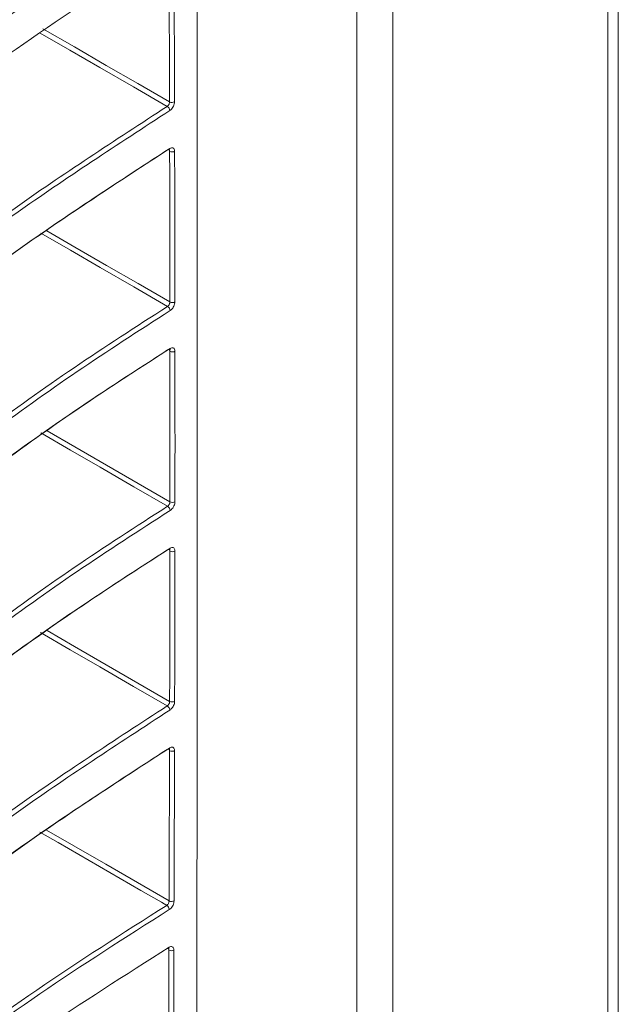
# Model space of a CAD drawing. Header units: millimetres. Extents: x 0 to 1118, y 0 to 864.
# Tile 87 of 256: x 416 to 424, y 187 to 201. Entities that reach past the tile are written whole.
import ezdxf

# ---------------------------------------------------------------- set-up
doc = ezdxf.new("R2010")
doc.units = ezdxf.units.MM

msp = doc.modelspace()

# ---------------------------------------------------------------- linework, layer by layer
at = {"color": 7, "linetype": 'Continuous', "lineweight": 15}
for p, q in [((424.207, 222.444), (424.207, 176.105)), ((424.061, 175.901), (424.061, 222.24)), ((420.514, 172.973), (420.514, 221.073)), ((421.025, 220.487), (421.025, 174.149))]:
    msp.add_line(p, q, dxfattribs=at)
at = {"color": 7, "linetype": 'Continuous', "lineweight": 15, "flags": 128}
for points in [[(416.079, 201.128), (416.526, 200.87), (416.974, 200.611), (417.422, 200.353), (417.87, 200.094)], [(417.837, 200.032), (417.36, 200.307), (416.884, 200.582), (416.464, 200.824), (416.045, 201.066)], [(417.842, 197.208), (417.366, 197.483), (416.889, 197.758), (416.47, 198), (416.051, 198.243)], [(417.843, 194.388), (417.366, 194.663), (416.89, 194.938), (416.471, 195.18), (416.052, 195.422)], [(417.838, 191.57), (417.362, 191.845), (416.885, 192.12), (416.466, 192.362), (416.047, 192.604)], [(417.83, 188.754), (417.757, 188.797), (417.465, 188.965), (416.295, 189.641), (416.038, 189.789)]]:
    msp.add_lwpolyline(points, dxfattribs=at)
at = {"color": 9, "linetype": 'Continuous', "lineweight": 15, "flags": 128}
for points in [[(416.137, 198.275), (416.532, 198.046), (416.98, 197.788), (417.427, 197.53), (417.875, 197.271)], [(416.141, 195.452), (416.533, 195.226), (416.98, 194.967), (417.428, 194.709), (417.875, 194.45)], [(416.14, 192.632), (416.528, 192.408), (416.976, 192.149), (417.424, 191.891), (417.871, 191.633)], [(416.134, 189.815), (416.52, 189.592), (416.968, 189.334), (417.416, 189.075), (417.864, 188.817)]]:
    msp.add_lwpolyline(points, dxfattribs=at)
at = {"color": 7, "linetype": 'Continuous', "lineweight": 15}
for centre, radius, start, end in [((417.798, 199.968), 0.0748, 3.0667, 58.245), ((417.903, 200.164), 0.077, 243.9136, 298.5567), ((417.849, 199.435), 0.0245, 304.1378, 6.6451), ((417.905, 199.466), 0.0769, 243.8889, 298.6122), ((417.909, 197.34), 0.0768, 243.8018, 298.7213), ((417.804, 197.145), 0.0745, 3.0325, 58.5112), ((417.854, 196.612), 0.0246, 304.2388, 6.4503), ((417.909, 196.643), 0.0767, 243.7712, 298.7377), ((417.909, 194.519), 0.0766, 243.6806, 298.7296), ((417.804, 194.324), 0.0745, 2.9533, 58.5408), ((417.854, 193.792), 0.0245, 304.1967, 6.3209), ((417.909, 193.822), 0.0766, 243.6537, 298.708), ((417.799, 191.506), 0.0747, 2.855, 58.3321), ((417.905, 191.701), 0.0766, 243.5889, 298.5847), ((417.848, 190.975), 0.0244, 304.019, 6.2999), ((417.904, 191.005), 0.0766, 243.5751, 298.5253), ((417.79, 188.691), 0.0752, 2.7627, 57.8754), ((417.898, 188.885), 0.0766, 243.5651, 298.2868), ((417.839, 188.159), 0.0243, 303.7182, 6.4342), ((417.896, 188.19), 0.0767, 243.5743, 298.1894)]:
    msp.add_arc(centre, radius, start, end, dxfattribs=at)
for points, knots in [([(405.016, 200.647), (405.016, 200.647), (405.724, 201.493), (407.221, 203.163), (409.442, 205.31), (411.554, 207.116), (413.491, 208.599), (415.318, 209.851), (416.544, 210.581), (417.023, 210.866)], [0, 0, 0, 0, 0.000001, 0.227328, 0.454625, 0.604366, 0.754186, 0.903851, 1, 1, 1, 1]), ([(417.057, 210.806), (416.578, 210.521), (415.542, 209.905), (414.051, 208.902), (412.561, 207.81), (411.146, 206.681), (409.99, 205.682), (408.812, 204.603), (407.622, 203.44), (406.284, 202.029), (405.464, 201.071), (405.059, 200.599)], [0, 0, 0, 0, 0.096108, 0.207877, 0.319889, 0.432509, 0.545288, 0.610664, 0.741431, 0.872365, 1, 1, 1, 1]), ([(405.115, 200.033), (405.841, 200.871), (407.294, 202.552), (409.376, 204.566), (411.166, 206.126), (412.579, 207.263), (414.075, 208.368), (415.613, 209.404), (416.681, 210.055), (417.204, 210.357), (417.204, 210.357)], [0, 0, 0, 0, 0.224617, 0.450032, 0.561498, 0.673111, 0.785257, 0.89763, 0.999999, 1, 1, 1, 1]), ([(405.054, 197.359), (405.054, 197.359), (405.728, 198.214), (407.158, 199.904), (409.296, 202.087), (411.343, 203.938), (413.236, 205.471), (415.318, 206.99), (416.879, 207.938), (417.69, 208.431)], [0, 0, 0, 0, 0.000001, 0.211574, 0.423127, 0.564384, 0.705713, 0.84691, 1, 1, 1, 1]), ([(417.725, 208.37), (416.913, 207.878), (415.542, 207.047), (413.785, 205.788), (412.328, 204.658), (410.947, 203.492), (409.207, 201.902), (407.191, 199.857), (405.796, 198.161), (405.098, 197.311)], [0, 0, 0, 0, 0.153037, 0.258526, 0.364223, 0.470448, 0.576815, 0.788016, 1, 1, 1, 1]), ([(417.809, 207.884), (417.03, 207.412), (415.467, 206.465), (413.366, 204.934), (411.412, 203.349), (409.339, 201.468), (407.197, 199.265), (405.774, 197.573), (405.103, 196.715), (405.103, 196.715)], [0, 0, 0, 0, 0.145615, 0.291982, 0.43588, 0.580164, 0.789694, 0.999999, 1, 1, 1, 1]), ([(405.147, 196.748), (405.839, 197.596), (407.226, 199.296), (409.378, 201.493), (411.45, 203.374), (413.397, 204.957), (415.509, 206.481), (417.042, 207.443), (417.843, 207.905), (417.843, 207.905)], [0, 0, 0, 0, 0.2095833, 0.4199012, 0.5638165, 0.7080879, 0.853712, 0.9999994, 1, 1, 1, 1]), ([(418.254, 205.895), (418.256, 204.428), (418.266, 197.638), (418.259, 190.857), (418.254, 185.541)], [0, 0, 0, 0, 0.216068, 1, 1, 1, 1]), ([(404.996, 194.002), (404.996, 194.002), (405.635, 194.864), (407, 196.572), (408.921, 198.644), (410.594, 200.256), (411.921, 201.441), (413.325, 202.598), (414.777, 203.694), (416.265, 204.729), (417.301, 205.364), (417.82, 205.682)], [0, 0, 0, 0, 0.0000006, 0.2024421, 0.4055874, 0.5068399, 0.6080896, 0.7098938, 0.8116921, 0.9057421, 1, 1, 1, 1]), ([(417.855, 205.622), (417.338, 205.305), (416.302, 204.671), (414.819, 203.64), (413.372, 202.549), (411.972, 201.395), (410.642, 200.21), (408.97, 198.596), (407.034, 196.527), (405.705, 194.812), (405.04, 193.954)], [0, 0, 0, 0, 0.094013, 0.188253, 0.289388, 0.390698, 0.492463, 0.594353, 0.796809, 1, 1, 1, 1]), ([(405.081, 193.396), (405.741, 194.253), (407.063, 195.969), (408.988, 198.038), (410.652, 199.652), (411.973, 200.837), (413.371, 201.995), (414.818, 203.093), (416.303, 204.13), (417.338, 204.768), (417.856, 205.088)], [0, 0, 0, 0, 0.202372, 0.40545, 0.506591, 0.607849, 0.709513, 0.811342, 0.905567, 1, 1, 1, 1]), ([(404.838, 190.577), (404.838, 190.577), (405.445, 191.447), (406.748, 193.171), (408.96, 195.684), (411.03, 197.711), (412.831, 199.279), (414.326, 200.473), (415.969, 201.679), (417.208, 202.464), (417.828, 202.857)], [0, 0, 0, 0, 0.000001, 0.194533, 0.389743, 0.584296, 0.682, 0.779847, 0.889761, 1, 1, 1, 1]), ([(417.863, 202.797), (417.246, 202.406), (416.008, 201.622), (414.369, 200.42), (412.879, 199.229), (411.077, 197.663), (409.012, 195.638), (406.782, 193.126), (405.517, 191.396), (404.883, 190.529)], [0, 0, 0, 0, 0.1098696, 0.2200969, 0.3172913, 0.4146364, 0.6102045, 0.8047539, 1, 1, 1, 1]), ([(404.914, 189.977), (405.543, 190.841), (406.803, 192.573), (409.022, 195.083), (411.082, 197.111), (412.878, 198.679), (414.369, 199.874), (416.009, 201.082), (417.246, 201.869), (417.865, 202.263)], [0, 0, 0, 0, 0.194485, 0.38965, 0.584132, 0.681798, 0.779607, 0.889642, 1, 1, 1, 1]), ([(417.87, 200.094), (417.869, 200.449), (417.867, 200.987), (417.865, 201.696), (417.864, 202.051), (417.864, 202.221)], [0, 0, 0, 0, 0.499931, 0.759886, 1, 1, 1, 1]), ([(417.934, 202.223), (417.934, 202.195), (417.935, 202.059), (417.936, 201.487), (417.938, 200.805), (417.94, 200.232), (417.94, 200.096)], [0, 0, 0, 0, 0.038455, 0.192274, 0.807551, 1, 1, 1, 1]), ([(404.579, 187.085), (404.579, 187.085), (405.154, 187.962), (406.396, 189.701), (408.52, 192.239), (410.515, 194.291), (412.252, 195.882), (413.801, 197.188), (415.622, 198.593), (417.098, 199.551), (417.837, 200.032)], [0, 0, 0, 0, 0.000001, 0.18605, 0.372753, 0.558815, 0.652291, 0.745763, 0.872633, 1, 1, 1, 1]), ([(417.87, 200.094), (417.869, 200.09), (417.869, 200.08), (417.863, 200.064), (417.855, 200.049), (417.846, 200.038), (417.839, 200.033), (417.837, 200.032)], [0, 0, 0, 0, 0.215101, 0.430109, 0.644907, 0.859438, 1, 1, 1, 1]), ([(417.872, 199.972), (417.877, 199.975), (417.89, 199.984), (417.909, 200.006), (417.926, 200.035), (417.938, 200.067), (417.939, 200.086), (417.94, 200.096)], [0, 0, 0, 0, 0.140633, 0.35523, 0.570031, 0.784985, 1, 1, 1, 1]), ([(417.872, 199.972), (417.137, 199.494), (415.662, 198.537), (413.845, 197.136), (412.299, 195.833), (410.562, 194.243), (408.572, 192.193), (406.431, 189.656), (405.227, 187.91), (404.624, 187.036)], [0, 0, 0, 0, 0.126811, 0.25418, 0.347145, 0.440239, 0.6272, 0.813269, 1, 1, 1, 1]), ([(417.942, 199.398), (417.942, 199.404), (417.941, 199.419), (417.932, 199.437), (417.917, 199.448), (417.897, 199.449), (417.881, 199.441), (417.874, 199.438)], [0, 0, 0, 0, 0.141687, 0.356474, 0.571092, 0.785576, 1, 1, 1, 1]), ([(404.644, 186.491), (405.243, 187.362), (406.443, 189.109), (408.577, 191.643), (410.563, 193.695), (412.297, 195.286), (413.843, 196.592), (415.662, 197.998), (417.135, 198.957), (417.874, 199.438)], [0, 0, 0, 0, 0.186028, 0.372711, 0.558734, 0.652125, 0.74564, 0.872572, 1, 1, 1, 1]), ([(417.838, 199.416), (417.102, 198.937), (415.627, 197.976), (413.809, 196.571), (412.264, 195.266), (410.528, 193.674), (408.541, 191.621), (406.418, 189.102), (405.232, 187.376), (404.644, 186.522)], [0, 0, 0, 0, 0.127509, 0.255577, 0.348941, 0.442435, 0.630196, 0.817045, 1, 1, 1, 1]), ([(417.863, 199.414), (417.864, 199.415), (417.867, 199.417), (417.87, 199.417), (417.869, 199.417), (417.869, 199.417)], [0, 0, 0, 0, 0.195076, 0.851039, 1, 1, 1, 1]), ([(417.875, 197.271), (417.874, 197.625), (417.874, 198.163), (417.872, 198.872), (417.872, 199.226), (417.871, 199.397)], [0, 0, 0, 0, 0.49996, 0.759919, 1, 1, 1, 1]), ([(417.942, 199.398), (417.942, 199.228), (417.943, 198.874), (417.944, 198.342), (417.945, 197.804), (417.945, 197.45), (417.946, 197.273)], [0, 0, 0, 0, 0.24008, 0.500039, 0.75002, 1, 1, 1, 1]), ([(417.875, 197.271), (417.875, 197.266), (417.874, 197.256), (417.869, 197.24), (417.86, 197.225), (417.851, 197.214), (417.845, 197.21), (417.842, 197.208)], [0, 0, 0, 0, 0.215027, 0.429997, 0.644804, 0.859366, 1, 1, 1, 1]), ([(417.878, 197.149), (417.883, 197.152), (417.895, 197.161), (417.915, 197.183), (417.932, 197.212), (417.943, 197.244), (417.945, 197.263), (417.946, 197.273)], [0, 0, 0, 0, 0.1407, 0.355309, 0.570104, 0.785025, 1, 1, 1, 1]), ([(404.216, 183.525), (404.216, 183.525), (404.76, 184.409), (405.944, 186.161), (407.983, 188.723), (409.906, 190.797), (411.583, 192.409), (413.193, 193.841), (414.841, 195.155), (416.508, 196.349), (417.398, 196.922), (417.842, 197.208)], [0, 0, 0, 0, 0.000001, 0.177208, 0.355045, 0.532258, 0.621261, 0.710261, 0.854741, 0.927373, 1, 1, 1, 1]), ([(417.878, 197.149), (417.436, 196.864), (416.553, 196.295), (414.886, 195.102), (413.239, 193.79), (411.63, 192.359), (409.953, 190.748), (408.036, 188.676), (405.978, 186.116), (404.834, 184.357), (404.261, 183.476)], [0, 0, 0, 0, 0.072153, 0.14443, 0.289681, 0.378234, 0.4669, 0.644913, 0.822141, 1, 1, 1, 1]), ([(417.843, 196.593), (417.401, 196.308), (416.517, 195.738), (414.849, 194.543), (413.201, 193.229), (411.591, 191.797), (409.914, 190.184), (407.993, 188.111), (405.952, 185.545), (404.769, 183.793), (404.223, 182.906), (404.223, 182.906)], [0, 0, 0, 0, 0.072183, 0.144489, 0.289799, 0.37834, 0.466994, 0.644984, 0.822176, 0.999999, 1, 1, 1, 1]), ([(404.268, 182.938), (404.839, 183.816), (405.981, 185.575), (408.034, 188.132), (409.95, 190.206), (411.625, 191.817), (413.234, 193.249), (414.88, 194.561), (416.546, 195.756), (417.434, 196.328), (417.878, 196.615)], [0, 0, 0, 0, 0.1772129, 0.3550568, 0.5322629, 0.6212062, 0.7102584, 0.8547401, 0.9273116, 1, 1, 1, 1]), ([(417.868, 196.591), (417.869, 196.592), (417.872, 196.594), (417.874, 196.595), (417.874, 196.595), (417.874, 196.595)], [0, 0, 0, 0, 0.194515, 0.853334, 1, 1, 1, 1]), ([(417.875, 194.45), (417.876, 194.62), (417.876, 194.974), (417.876, 195.682), (417.876, 196.22), (417.875, 196.574)], [0, 0, 0, 0, 0.24004, 0.500001, 1, 1, 1, 1]), ([(417.946, 196.575), (417.946, 196.581), (417.945, 196.596), (417.937, 196.614), (417.922, 196.625), (417.901, 196.626), (417.886, 196.619), (417.878, 196.615)], [0, 0, 0, 0, 0.141675, 0.356485, 0.571109, 0.785581, 1, 1, 1, 1]), ([(417.946, 196.575), (417.946, 196.543), (417.946, 196.189), (417.947, 195.651), (417.947, 194.976), (417.946, 194.622), (417.946, 194.452)], [0, 0, 0, 0, 0.045066, 0.499999, 0.75996, 1, 1, 1, 1]), ([(417.875, 194.45), (417.875, 194.446), (417.875, 194.436), (417.869, 194.42), (417.861, 194.405), (417.852, 194.394), (417.845, 194.389), (417.843, 194.388)], [0, 0, 0, 0, 0.214973, 0.429899, 0.644686, 0.859254, 1, 1, 1, 1]), ([(417.878, 194.328), (417.883, 194.331), (417.896, 194.34), (417.915, 194.362), (417.932, 194.391), (417.944, 194.423), (417.945, 194.442), (417.946, 194.452)], [0, 0, 0, 0, 0.140793, 0.355393, 0.570169, 0.78506, 1, 1, 1, 1]), ([(404.223, 180.701), (404.223, 180.701), (404.767, 181.585), (405.95, 183.337), (407.987, 185.899), (409.909, 187.973), (411.585, 189.586), (413.195, 191.019), (414.842, 192.333), (416.509, 193.528), (417.398, 194.101), (417.843, 194.388)], [0, 0, 0, 0, 0.0000005, 0.1771926, 0.3550154, 0.5322136, 0.6212087, 0.7102012, 0.8547114, 0.9273579, 1, 1, 1, 1]), ([(417.878, 194.328), (417.437, 194.043), (416.553, 193.474), (414.887, 192.28), (413.24, 190.967), (411.632, 189.536), (409.956, 187.925), (408.04, 185.852), (405.984, 183.291), (404.841, 181.531), (404.268, 180.65)], [0, 0, 0, 0, 0.072168, 0.14446, 0.289741, 0.378287, 0.466945, 0.644943, 0.822156, 1, 1, 1, 1]), ([(417.842, 193.773), (417.401, 193.488), (416.516, 192.919), (414.848, 191.724), (413.2, 190.411), (411.589, 188.979), (409.911, 187.367), (407.989, 185.294), (405.946, 182.729), (404.762, 180.976), (404.216, 180.089), (404.216, 180.089)], [0, 0, 0, 0, 0.072167, 0.144458, 0.289738, 0.378287, 0.466949, 0.644955, 0.822162, 0.999999, 1, 1, 1, 1]), ([(404.261, 180.12), (404.832, 180.998), (405.976, 182.757), (408.03, 185.314), (409.947, 187.388), (411.623, 188.999), (413.232, 190.43), (414.879, 191.742), (416.545, 192.936), (417.433, 193.508), (417.878, 193.795)], [0, 0, 0, 0, 0.177228, 0.355086, 0.532308, 0.621259, 0.710319, 0.85477, 0.927327, 1, 1, 1, 1]), ([(417.867, 193.771), (417.868, 193.772), (417.871, 193.774), (417.874, 193.775), (417.873, 193.775), (417.873, 193.775)], [0, 0, 0, 0, 0.1938491, 0.8509284, 1, 1, 1, 1]), ([(417.871, 191.633), (417.872, 191.816), (417.872, 192.184), (417.874, 192.891), (417.874, 193.414), (417.875, 193.754)], [0, 0, 0, 0, 0.2599589, 0.5199178, 1, 1, 1, 1]), ([(417.946, 193.755), (417.945, 193.761), (417.944, 193.776), (417.936, 193.794), (417.921, 193.805), (417.901, 193.806), (417.886, 193.798), (417.878, 193.795)], [0, 0, 0, 0, 0.141679, 0.356503, 0.571122, 0.785583, 1, 1, 1, 1]), ([(417.946, 193.755), (417.945, 193.578), (417.945, 193.225), (417.944, 192.687), (417.943, 192.157), (417.942, 191.804), (417.942, 191.634)], [0, 0, 0, 0, 0.249979, 0.499958, 0.759918, 1, 1, 1, 1]), ([(404.599, 178.613), (404.599, 178.613), (405.172, 179.491), (406.412, 181.23), (408.531, 183.769), (410.523, 185.822), (412.257, 187.414), (413.804, 188.721), (415.624, 190.128), (417.099, 191.089), (417.838, 191.57)], [0, 0, 0, 0, 0.000001, 0.186005, 0.372665, 0.558682, 0.652135, 0.745584, 0.872543, 1, 1, 1, 1]), ([(417.871, 191.633), (417.871, 191.628), (417.87, 191.618), (417.865, 191.602), (417.857, 191.587), (417.847, 191.576), (417.841, 191.572), (417.838, 191.57)], [0, 0, 0, 0, 0.214959, 0.429856, 0.644605, 0.859159, 1, 1, 1, 1]), ([(417.874, 191.51), (417.879, 191.514), (417.891, 191.522), (417.91, 191.544), (417.928, 191.573), (417.94, 191.605), (417.941, 191.624), (417.942, 191.634)], [0, 0, 0, 0, 0.140864, 0.355443, 0.570199, 0.785079, 1, 1, 1, 1]), ([(417.874, 191.51), (417.138, 191.031), (415.664, 190.072), (413.848, 188.668), (412.304, 187.363), (410.57, 185.772), (408.583, 183.721), (406.446, 181.182), (405.245, 179.436), (404.644, 178.561)], [0, 0, 0, 0, 0.126902, 0.25436, 0.347303, 0.440375, 0.627289, 0.813312, 1, 1, 1, 1]), ([(404.624, 178.038), (405.225, 178.909), (406.428, 180.655), (408.566, 183.189), (410.556, 185.24), (412.292, 186.831), (413.839, 188.135), (415.659, 189.54), (417.134, 190.497), (417.872, 190.977)], [0, 0, 0, 0, 0.1860729, 0.3727995, 0.558867, 0.6522811, 0.74582, 0.8726612, 1, 1, 1, 1]), ([(417.94, 190.938), (417.94, 190.944), (417.939, 190.958), (417.931, 190.976), (417.916, 190.987), (417.895, 190.989), (417.88, 190.981), (417.872, 190.977)], [0, 0, 0, 0, 0.141709, 0.356525, 0.571126, 0.785582, 1, 1, 1, 1]), ([(417.837, 190.956), (417.101, 190.477), (415.625, 189.519), (413.806, 188.116), (412.259, 186.812), (410.521, 185.221), (408.526, 183.17), (406.399, 180.628), (405.156, 178.889), (404.579, 178.009), (404.579, 178.009)], [0, 0, 0, 0, 0.12684, 0.254237, 0.347199, 0.440291, 0.627247, 0.813292, 0.999999, 1, 1, 1, 1]), ([(417.862, 190.954), (417.863, 190.955), (417.866, 190.957), (417.868, 190.957), (417.868, 190.957), (417.868, 190.957)], [0, 0, 0, 0, 0.193281, 0.844518, 1, 1, 1, 1]), ([(417.864, 188.817), (417.864, 189), (417.865, 189.368), (417.867, 190.074), (417.869, 190.597), (417.87, 190.937)], [0, 0, 0, 0, 0.259954, 0.519908, 1, 1, 1, 1]), ([(417.94, 190.938), (417.94, 190.761), (417.939, 190.408), (417.937, 189.871), (417.936, 189.341), (417.935, 188.987), (417.934, 188.818)], [0, 0, 0, 0, 0.249966, 0.499932, 0.759886, 1, 1, 1, 1]), ([(404.869, 176.458), (404.869, 176.458), (405.473, 177.329), (406.771, 179.054), (408.977, 181.569), (411.041, 183.597), (412.839, 185.167), (414.33, 186.363), (415.972, 187.572), (417.21, 188.36), (417.83, 188.754)], [0, 0, 0, 0, 0.000001, 0.19446, 0.389598, 0.584078, 0.681743, 0.779552, 0.889614, 1, 1, 1, 1]), ([(417.864, 188.817), (417.863, 188.812), (417.863, 188.802), (417.857, 188.786), (417.849, 188.771), (417.839, 188.761), (417.833, 188.756), (417.83, 188.754)], [0, 0, 0, 0, 0.214971, 0.429846, 0.644545, 0.859077, 1, 1, 1, 1]), ([(417.865, 188.694), (417.87, 188.698), (417.883, 188.707), (417.902, 188.728), (417.92, 188.757), (417.932, 188.789), (417.933, 188.808), (417.934, 188.818)], [0, 0, 0, 0, 0.140912, 0.355465, 0.570201, 0.785084, 1, 1, 1, 1]), ([(417.865, 188.694), (417.248, 188.301), (416.01, 187.514), (414.374, 186.308), (412.886, 185.115), (411.089, 183.547), (409.029, 181.52), (406.805, 179.005), (405.545, 177.272), (404.914, 176.405)], [0, 0, 0, 0, 0.110018, 0.220393, 0.317551, 0.414859, 0.610349, 0.804826, 1, 1, 1, 1]), ([(404.883, 175.888), (405.514, 176.753), (406.779, 178.484), (409.005, 180.993), (411.07, 183.019), (412.871, 184.586), (414.364, 185.779), (416.006, 186.985), (417.244, 187.769), (417.863, 188.162)], [0, 0, 0, 0, 0.194559, 0.389795, 0.58435, 0.682055, 0.779903, 0.88979, 1, 1, 1, 1]), ([(417.853, 188.139), (417.854, 188.139), (417.857, 188.142), (417.86, 188.142), (417.859, 188.142), (417.859, 188.142)], [0, 0, 0, 0, 0.193012, 0.834646, 1, 1, 1, 1]), ([(417.856, 186.001), (417.856, 186.185), (417.857, 186.552), (417.859, 187.259), (417.861, 187.782), (417.862, 188.121)], [0, 0, 0, 0, 0.259946, 0.519893, 1, 1, 1, 1]), ([(417.932, 188.122), (417.932, 188.128), (417.931, 188.143), (417.923, 188.16), (417.907, 188.172), (417.887, 188.173), (417.871, 188.166), (417.863, 188.162)], [0, 0, 0, 0, 0.141725, 0.356504, 0.571083, 0.785558, 1, 1, 1, 1]), ([(417.932, 188.122), (417.932, 188.095), (417.931, 187.959), (417.93, 187.388), (417.928, 186.709), (417.926, 186.138), (417.926, 186.002)], [0, 0, 0, 0, 0.038455, 0.192273, 0.807547, 1, 1, 1, 1])]:
    msp.add_open_spline(points, degree=3, knots=knots, dxfattribs=at)
at = {"color": 9, "linetype": 'Continuous', "lineweight": 15}
for points, knots in [([(417.861, 199.419), (417.863, 199.418), (417.868, 199.415), (417.871, 199.407), (417.871, 199.399), (417.871, 199.397)], [0, 0, 0, 0, 0.322673, 0.730772, 1, 1, 1, 1]), ([(417.865, 196.596), (417.867, 196.595), (417.872, 196.592), (417.875, 196.584), (417.875, 196.577), (417.875, 196.574)], [0, 0, 0, 0, 0.322263, 0.730658, 1, 1, 1, 1]), ([(417.865, 193.776), (417.867, 193.775), (417.871, 193.772), (417.875, 193.764), (417.875, 193.757), (417.875, 193.754)], [0, 0, 0, 0, 0.322079, 0.73059, 1, 1, 1, 1]), ([(417.859, 190.959), (417.861, 190.958), (417.866, 190.955), (417.869, 190.947), (417.869, 190.939), (417.87, 190.937)], [0, 0, 0, 0, 0.3222166, 0.7305852, 1, 1, 1, 1]), ([(417.851, 188.143), (417.853, 188.142), (417.858, 188.139), (417.861, 188.131), (417.861, 188.124), (417.862, 188.121)], [0, 0, 0, 0, 0.322798, 0.730736, 1, 1, 1, 1])]:
    msp.add_open_spline(points, degree=3, knots=knots, dxfattribs=at)

doc.saveas('drawing.dxf')
